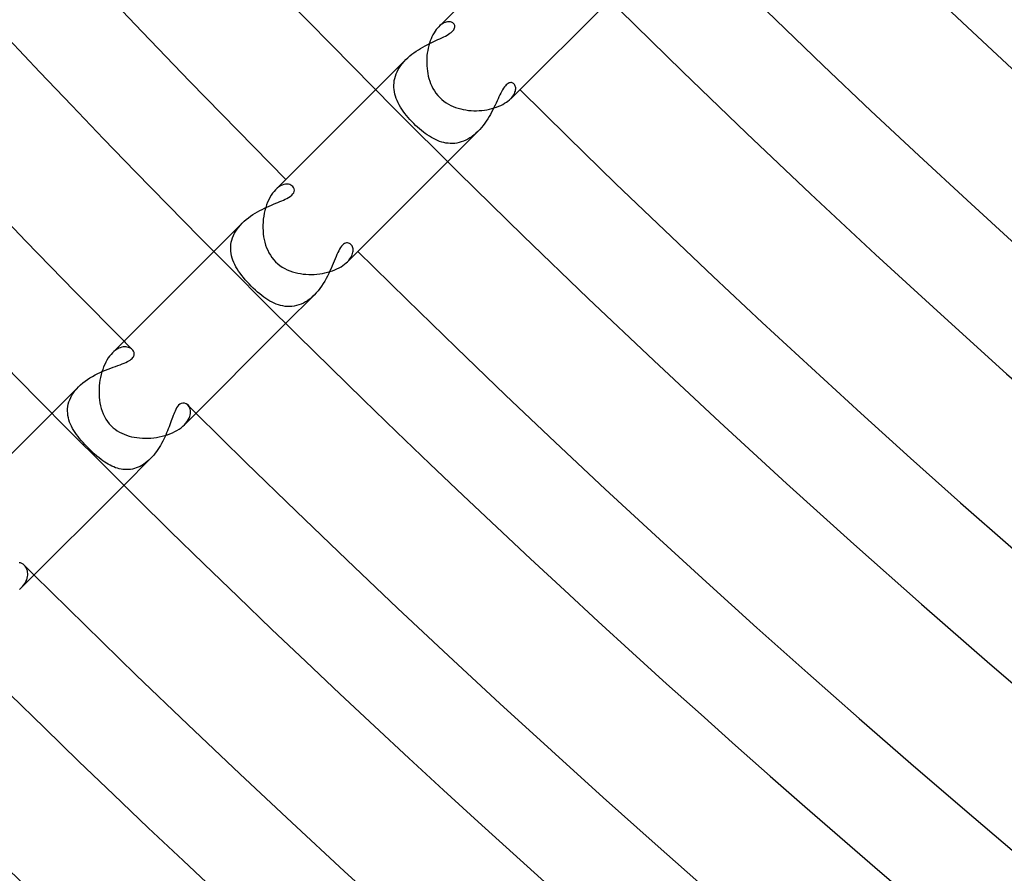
# Model space of a CAD drawing. Header units: millimetres. Extents: x -535 to 535, y -535 to 535.
# Tile 4 of 106: x -323 to -284, y -337 to -303. Entities that reach past the tile are written whole.
import ezdxf

# ---------------------------------------------------------------- set-up
doc = ezdxf.new("R2010")
doc.units = ezdxf.units.MM
doc.layers.add('HIDDEN', color=7, linetype='Continuous')
doc.layers.add('THICK', color=7, linetype='Continuous')

msp = doc.modelspace()

# ---------------------------------------------------------------- linework, layer by layer
at = {"layer": 'HIDDEN'}
for p, q in [((-306.481, -303.656), (-306.531, -303.702)), ((-306.43, -303.615), (-306.481, -303.656)), ((-306.38, -303.582), (-306.43, -303.615)), ((-306.331, -303.555), (-306.38, -303.582)), ((-306.283, -303.533), (-306.331, -303.555)), ((-306.236, -303.518), (-306.283, -303.533)), ((-306.191, -303.508), (-306.236, -303.518)), ((-306.147, -303.504), (-306.191, -303.508)), ((-306.107, -303.505), (-306.147, -303.504)), ((-306.069, -303.51), (-306.107, -303.505)), ((-306.034, -303.52), (-306.069, -303.51)), ((-306.002, -303.534), (-306.034, -303.52)), ((-305.974, -303.551), (-306.002, -303.534)), ((-305.95, -303.572), (-305.974, -303.551)), ((-305.967, -303.853), (-305.94, -303.818)), ((-305.93, -303.595), (-305.95, -303.572)), ((-305.94, -303.818), (-305.92, -303.782)), ((-305.915, -303.621), (-305.93, -303.595)), ((-305.92, -303.782), (-305.906, -303.747)), ((-305.904, -303.65), (-305.915, -303.621)), ((-305.906, -303.747), (-305.9, -303.713)), ((-305.899, -303.681), (-305.904, -303.65)), ((-305.9, -303.713), (-305.899, -303.681)), ((-306.641, -304.247), (-306.561, -304.209)), ((-306.561, -304.209), (-306.483, -304.173)), ((-306.483, -304.173), (-306.407, -304.137)), ((-306.407, -304.137), (-306.335, -304.102)), ((-306.335, -304.102), (-306.266, -304.067)), ((-306.266, -304.067), (-306.201, -304.031)), ((-306.201, -304.031), (-306.142, -303.996)), ((-306.142, -303.996), (-306.088, -303.96)), ((-306.088, -303.96), (-306.041, -303.924)), ((-306.041, -303.924), (-306, -303.889)), ((-306, -303.889), (-305.967, -303.853)), ((-307.418, -304.665), (-307.332, -304.609)), ((-307.332, -304.609), (-307.244, -304.555)), ((-307.244, -304.555), (-307.156, -304.505)), ((-307.156, -304.505), (-307.068, -304.456)), ((-307.068, -304.456), (-306.981, -304.41)), ((-306.981, -304.41), (-306.894, -304.367)), ((-306.894, -304.367), (-306.808, -304.325)), ((-306.808, -304.325), (-306.724, -304.285)), ((-306.724, -304.285), (-306.641, -304.247)), ((-307.82, -304.991), (-309.002, -306.174)), ((-307.89, -305.065), (-307.819, -304.991)), ((-307.819, -304.991), (-307.745, -304.92)), ((-307.745, -304.92), (-307.667, -304.851)), ((-307.667, -304.851), (-307.586, -304.786)), ((-307.586, -304.786), (-307.503, -304.724)), ((-307.503, -304.724), (-307.418, -304.665)), ((-308.168, -305.473), (-308.124, -305.388)), ((-308.124, -305.388), (-308.074, -305.304)), ((-308.074, -305.304), (-308.018, -305.222)), ((-308.018, -305.222), (-307.956, -305.142)), ((-307.956, -305.142), (-307.89, -305.065)), ((-308.278, -305.823), (-308.26, -305.735)), ((-308.26, -305.735), (-308.236, -305.647)), ((-308.236, -305.647), (-308.205, -305.56)), ((-308.205, -305.56), (-308.168, -305.473)), ((-308.294, -306.001), (-308.289, -305.912)), ((-308.293, -306.089), (-308.294, -306.001)), ((-308.286, -306.177), (-308.293, -306.089)), ((-308.289, -305.912), (-308.278, -305.823)), ((-303.983, -306.121), (-304.018, -306.179)), ((-303.947, -306.07), (-303.983, -306.121)), ((-303.911, -306.025), (-303.947, -306.07)), ((-303.875, -305.986), (-303.911, -306.025)), ((-303.838, -305.955), (-303.875, -305.986)), ((-303.802, -305.93), (-303.838, -305.955)), ((-303.767, -305.913), (-303.802, -305.93)), ((-303.733, -305.903), (-303.767, -305.913)), ((-303.701, -305.899), (-303.733, -305.903)), ((-303.67, -305.9), (-303.701, -305.899)), ((-303.642, -305.907), (-303.67, -305.9)), ((-303.616, -305.917), (-303.642, -305.907)), ((-303.593, -305.932), (-303.616, -305.917)), ((-303.572, -305.95), (-303.593, -305.932)), ((-303.551, -305.974), (-303.572, -305.95)), ((-303.534, -306.001), (-303.551, -305.974)), ((-303.52, -306.033), (-303.534, -306.001)), ((-303.51, -306.067), (-303.52, -306.033)), ((-303.505, -306.105), (-303.51, -306.067)), ((-303.508, -306.189), (-303.504, -306.146)), ((-303.504, -306.146), (-303.505, -306.105)), ((-308.272, -306.264), (-308.286, -306.177)), ((-308.254, -306.351), (-308.272, -306.264)), ((-308.23, -306.437), (-308.254, -306.351)), ((-308.2, -306.523), (-308.23, -306.437)), ((-308.166, -306.608), (-308.2, -306.523)), ((-304.199, -306.539), (-304.237, -306.621)), ((-304.162, -306.459), (-304.199, -306.539)), ((-304.126, -306.383), (-304.162, -306.459)), ((-304.09, -306.31), (-304.126, -306.383)), ((-304.054, -306.242), (-304.09, -306.31)), ((-304.018, -306.179), (-304.054, -306.242)), ((-303.702, -306.53), (-303.655, -306.48)), ((-303.655, -306.48), (-303.615, -306.429)), ((-303.615, -306.429), (-303.581, -306.379)), ((-303.581, -306.379), (-303.554, -306.329)), ((-303.554, -306.329), (-303.533, -306.281)), ((-303.533, -306.281), (-303.517, -306.234)), ((-303.517, -306.234), (-303.508, -306.189)), ((-308.127, -306.692), (-308.166, -306.608)), ((-308.083, -306.777), (-308.127, -306.692)), ((-308.035, -306.86), (-308.083, -306.777)), ((-307.982, -306.943), (-308.035, -306.86)), ((-307.926, -307.026), (-307.982, -306.943)), ((-304.36, -306.88), (-304.404, -306.969)), ((-304.317, -306.792), (-304.36, -306.88)), ((-304.276, -306.706), (-304.317, -306.792)), ((-304.237, -306.621), (-304.276, -306.706)), ((-307.865, -307.108), (-307.926, -307.026)), ((-307.801, -307.19), (-307.865, -307.108)), ((-307.733, -307.271), (-307.801, -307.19)), ((-307.662, -307.352), (-307.733, -307.271)), ((-304.606, -307.327), (-304.663, -307.415)), ((-304.552, -307.238), (-304.606, -307.327)), ((-304.5, -307.148), (-304.552, -307.238)), ((-304.451, -307.058), (-304.5, -307.148)), ((-304.404, -306.969), (-304.451, -307.058)), ((-307.588, -307.432), (-307.662, -307.352)), ((-307.511, -307.511), (-307.588, -307.432)), ((-307.438, -307.581), (-307.511, -307.511)), ((-307.364, -307.651), (-307.438, -307.581)), ((-307.289, -307.718), (-307.364, -307.651)), ((-307.212, -307.782), (-307.289, -307.718)), ((-304.851, -307.666), (-304.919, -307.745)), ((-304.786, -307.585), (-304.851, -307.666)), ((-304.723, -307.501), (-304.786, -307.585)), ((-304.663, -307.415), (-304.723, -307.501)), ((-307.135, -307.844), (-307.212, -307.782)), ((-307.058, -307.903), (-307.135, -307.844)), ((-306.979, -307.958), (-307.058, -307.903)), ((-306.9, -308.01), (-306.979, -307.958)), ((-306.82, -308.058), (-306.9, -308.01)), ((-306.74, -308.102), (-306.82, -308.058)), ((-306.659, -308.143), (-306.74, -308.102)), ((-304.991, -307.819), (-306.174, -309.002)), ((-305.303, -308.073), (-305.386, -308.123)), ((-305.222, -308.018), (-305.303, -308.073)), ((-305.143, -307.957), (-305.222, -308.018)), ((-305.066, -307.891), (-305.143, -307.957)), ((-304.991, -307.819), (-305.066, -307.891)), ((-304.919, -307.745), (-304.991, -307.819)), ((-306.578, -308.178), (-306.659, -308.143)), ((-306.496, -308.21), (-306.578, -308.178)), ((-306.413, -308.237), (-306.496, -308.21)), ((-306.329, -308.259), (-306.413, -308.237)), ((-306.245, -308.276), (-306.329, -308.259)), ((-306.16, -308.287), (-306.245, -308.276)), ((-306.075, -308.293), (-306.16, -308.287)), ((-305.988, -308.294), (-306.075, -308.293)), ((-305.902, -308.288), (-305.988, -308.294)), ((-305.815, -308.277), (-305.902, -308.288)), ((-305.729, -308.259), (-305.815, -308.277)), ((-305.643, -308.235), (-305.729, -308.259)), ((-305.557, -308.204), (-305.643, -308.235)), ((-305.471, -308.167), (-305.557, -308.204)), ((-305.386, -308.123), (-305.471, -308.167)), ((-312.812, -310.005), (-312.878, -310.055)), ((-312.746, -309.964), (-312.812, -310.005)), ((-312.68, -309.934), (-312.746, -309.964)), ((-312.616, -309.912), (-312.68, -309.934)), ((-312.555, -309.9), (-312.616, -309.912)), ((-312.496, -309.896), (-312.555, -309.9)), ((-312.441, -309.9), (-312.496, -309.896)), ((-312.39, -309.911), (-312.441, -309.9)), ((-312.343, -309.929), (-312.39, -309.911)), ((-312.302, -309.953), (-312.343, -309.929)), ((-312.267, -309.982), (-312.302, -309.953)), ((-312.234, -310.025), (-312.267, -309.982)), ((-312.212, -310.073), (-312.234, -310.025)), ((-312.878, -310.055), (-312.943, -310.115)), ((-312.496, -310.452), (-312.43, -310.415)), ((-312.43, -310.415), (-312.368, -310.374)), ((-312.368, -310.374), (-312.311, -310.329)), ((-312.311, -310.329), (-312.265, -310.28)), ((-312.265, -310.28), (-312.231, -310.23)), ((-312.231, -310.23), (-312.21, -310.178)), ((-312.204, -310.125), (-312.212, -310.073)), ((-312.21, -310.178), (-312.204, -310.125)), ((-313.378, -310.839), (-313.286, -310.797)), ((-313.286, -310.797), (-313.196, -310.756)), ((-313.196, -310.756), (-313.107, -310.718)), ((-313.107, -310.718), (-313.02, -310.681)), ((-313.02, -310.681), (-312.936, -310.646)), ((-312.936, -310.646), (-312.854, -310.613)), ((-312.854, -310.613), (-312.776, -310.58)), ((-312.776, -310.58), (-312.701, -310.548)), ((-312.701, -310.548), (-312.63, -310.517)), ((-312.63, -310.517), (-312.563, -310.486)), ((-312.563, -310.486), (-312.496, -310.452)), ((-314.013, -311.216), (-313.926, -311.153)), ((-313.926, -311.153), (-313.837, -311.093)), ((-313.837, -311.093), (-313.746, -311.036)), ((-313.746, -311.036), (-313.655, -310.983)), ((-313.655, -310.983), (-313.563, -310.932)), ((-313.563, -310.932), (-313.47, -310.884)), ((-313.47, -310.884), (-313.378, -310.839)), ((-314.254, -311.426), (-315.366, -312.538)), ((-314.453, -311.66), (-314.392, -311.579)), ((-314.392, -311.579), (-314.326, -311.501)), ((-314.326, -311.501), (-314.254, -311.425)), ((-314.254, -311.425), (-314.177, -311.352)), ((-314.177, -311.352), (-314.096, -311.282)), ((-314.096, -311.282), (-314.013, -311.216)), ((-314.635, -312.002), (-314.6, -311.914)), ((-314.6, -311.914), (-314.557, -311.827)), ((-314.557, -311.827), (-314.508, -311.742)), ((-314.508, -311.742), (-314.453, -311.66)), ((-314.708, -312.446), (-314.707, -312.357)), ((-314.707, -312.357), (-314.699, -312.268)), ((-314.699, -312.268), (-314.685, -312.179)), ((-314.685, -312.179), (-314.663, -312.09)), ((-314.663, -312.09), (-314.635, -312.002)), ((-310.35, -312.337), (-310.388, -312.388)), ((-310.312, -312.294), (-310.35, -312.337)), ((-310.273, -312.259), (-310.312, -312.294)), ((-310.234, -312.233), (-310.273, -312.259)), ((-310.194, -312.215), (-310.234, -312.233)), ((-310.155, -312.206), (-310.194, -312.215)), ((-310.116, -312.204), (-310.155, -312.206)), ((-310.079, -312.211), (-310.116, -312.204)), ((-310.044, -312.223), (-310.079, -312.211)), ((-310.012, -312.243), (-310.044, -312.223)), ((-309.982, -312.267), (-310.012, -312.243)), ((-309.959, -312.294), (-309.982, -312.267)), ((-309.939, -312.325), (-309.959, -312.294)), ((-309.922, -312.359), (-309.939, -312.325)), ((-309.909, -312.396), (-309.922, -312.359)), ((-314.703, -312.535), (-314.708, -312.446)), ((-314.691, -312.624), (-314.703, -312.535)), ((-314.674, -312.712), (-314.691, -312.624)), ((-314.65, -312.799), (-314.674, -312.712)), ((-310.567, -312.743), (-310.602, -312.829)), ((-310.531, -312.662), (-310.567, -312.743)), ((-310.496, -312.585), (-310.531, -312.662)), ((-310.461, -312.513), (-310.496, -312.585)), ((-310.425, -312.447), (-310.461, -312.513)), ((-310.388, -312.388), (-310.425, -312.447)), ((-309.985, -312.781), (-309.955, -312.727)), ((-309.955, -312.727), (-309.932, -312.675)), ((-309.932, -312.675), (-309.914, -312.624)), ((-309.914, -312.624), (-309.903, -312.574)), ((-309.9, -312.437), (-309.909, -312.396)), ((-309.903, -312.574), (-309.897, -312.526)), ((-309.896, -312.48), (-309.9, -312.437)), ((-309.897, -312.526), (-309.896, -312.48)), ((-314.621, -312.886), (-314.65, -312.799)), ((-314.587, -312.972), (-314.621, -312.886)), ((-314.547, -313.058), (-314.587, -312.972)), ((-314.503, -313.143), (-314.547, -313.058)), ((-310.717, -313.106), (-310.76, -313.204)), ((-310.677, -313.01), (-310.717, -313.106)), ((-310.639, -312.918), (-310.677, -313.01)), ((-310.602, -312.829), (-310.639, -312.918)), ((-310.115, -312.944), (-310.065, -312.89)), ((-310.065, -312.89), (-310.021, -312.835)), ((-310.021, -312.835), (-309.985, -312.781)), ((-314.453, -313.228), (-314.503, -313.143)), ((-314.399, -313.313), (-314.453, -313.228)), ((-314.34, -313.397), (-314.399, -313.313)), ((-314.277, -313.482), (-314.34, -313.397)), ((-314.21, -313.566), (-314.277, -313.482)), ((-310.903, -313.506), (-310.956, -313.607)), ((-310.852, -313.405), (-310.903, -313.506)), ((-310.805, -313.303), (-310.852, -313.405)), ((-310.76, -313.204), (-310.805, -313.303)), ((-314.139, -313.65), (-314.21, -313.566)), ((-314.064, -313.735), (-314.139, -313.65)), ((-313.985, -313.819), (-314.064, -313.735)), ((-313.903, -313.903), (-313.985, -313.819)), ((-313.82, -313.984), (-313.903, -313.903)), ((-311.137, -313.902), (-311.204, -313.996)), ((-311.073, -313.806), (-311.137, -313.902)), ((-311.013, -313.707), (-311.073, -313.806)), ((-310.956, -313.607), (-311.013, -313.707)), ((-313.735, -314.063), (-313.82, -313.984)), ((-313.65, -314.139), (-313.735, -314.063)), ((-313.567, -314.209), (-313.65, -314.139)), ((-313.484, -314.275), (-313.567, -314.209)), ((-313.403, -314.336), (-313.484, -314.275)), ((-311.426, -314.254), (-312.538, -315.366)), ((-311.425, -314.254), (-311.506, -314.33)), ((-311.349, -314.173), (-311.425, -314.254)), ((-311.275, -314.087), (-311.349, -314.173)), ((-311.204, -313.996), (-311.275, -314.087)), ((-313.323, -314.392), (-313.403, -314.336)), ((-313.245, -314.443), (-313.323, -314.392)), ((-313.165, -314.49), (-313.245, -314.443)), ((-313.085, -314.534), (-313.165, -314.49)), ((-313.003, -314.573), (-313.085, -314.534)), ((-312.92, -314.608), (-313.003, -314.573)), ((-312.835, -314.639), (-312.92, -314.608)), ((-312.75, -314.664), (-312.835, -314.639)), ((-312.663, -314.684), (-312.75, -314.664)), ((-312.574, -314.699), (-312.663, -314.684)), ((-312.123, -314.672), (-312.214, -314.691)), ((-312.031, -314.645), (-312.123, -314.672)), ((-311.941, -314.611), (-312.031, -314.645)), ((-311.851, -314.569), (-311.941, -314.611)), ((-311.762, -314.52), (-311.851, -314.569)), ((-311.675, -314.464), (-311.762, -314.52)), ((-311.589, -314.4), (-311.675, -314.464)), ((-311.506, -314.33), (-311.589, -314.4)), ((-312.485, -314.707), (-312.574, -314.699)), ((-312.395, -314.708), (-312.485, -314.707)), ((-312.305, -314.703), (-312.395, -314.708)), ((-312.214, -314.691), (-312.305, -314.703)), ((-319.297, -316.473), (-319.359, -316.53)), ((-319.235, -316.424), (-319.297, -316.473)), ((-319.172, -316.383), (-319.235, -316.424)), ((-319.111, -316.35), (-319.172, -316.383)), ((-319.05, -316.325), (-319.111, -316.35)), ((-318.991, -316.306), (-319.05, -316.325)), ((-318.933, -316.295), (-318.991, -316.306)), ((-318.877, -316.29), (-318.933, -316.295)), ((-318.824, -316.292), (-318.877, -316.29)), ((-318.774, -316.299), (-318.824, -316.292)), ((-318.727, -316.311), (-318.774, -316.299)), ((-318.684, -316.327), (-318.727, -316.311)), ((-318.645, -316.348), (-318.684, -316.327)), ((-318.609, -316.372), (-318.645, -316.348)), ((-318.579, -316.4), (-318.609, -316.372)), ((-318.555, -316.426), (-318.579, -316.4)), ((-318.535, -316.455), (-318.555, -316.426)), ((-318.52, -316.485), (-318.535, -316.455)), ((-318.508, -316.517), (-318.52, -316.485)), ((-318.515, -316.65), (-318.505, -316.617)), ((-318.502, -316.549), (-318.508, -316.517)), ((-318.505, -316.617), (-318.5, -316.583)), ((-318.5, -316.583), (-318.502, -316.549)), ((-319.142, -317.026), (-319.055, -316.994)), ((-319.055, -316.994), (-318.973, -316.963)), ((-318.973, -316.963), (-318.896, -316.932)), ((-318.896, -316.932), (-318.826, -316.902)), ((-318.826, -316.902), (-318.763, -316.872)), ((-318.763, -316.872), (-318.708, -316.842)), ((-318.708, -316.842), (-318.659, -316.812)), ((-318.659, -316.812), (-318.617, -316.781)), ((-318.617, -316.781), (-318.582, -316.749)), ((-318.582, -316.749), (-318.553, -316.717)), ((-318.553, -316.717), (-318.531, -316.684)), ((-318.531, -316.684), (-318.515, -316.65)), ((-320.141, -317.452), (-320.04, -317.397)), ((-320.04, -317.397), (-319.938, -317.345)), ((-319.938, -317.345), (-319.834, -317.296)), ((-319.834, -317.296), (-319.731, -317.25)), ((-319.731, -317.25), (-319.628, -317.207)), ((-319.628, -317.207), (-319.526, -317.166)), ((-319.526, -317.166), (-319.426, -317.128)), ((-319.426, -317.128), (-319.328, -317.092)), ((-319.328, -317.092), (-319.233, -317.058)), ((-319.233, -317.058), (-319.142, -317.026)), ((-320.687, -317.859), (-320.607, -317.782)), ((-320.607, -317.782), (-320.521, -317.71)), ((-320.521, -317.71), (-320.432, -317.64)), ((-320.432, -317.64), (-320.338, -317.574)), ((-320.338, -317.574), (-320.241, -317.511)), ((-320.241, -317.511), (-320.141, -317.452)), ((-320.687, -317.858), (-321.73, -318.902)), ((-320.948, -318.192), (-320.894, -318.106)), ((-320.894, -318.106), (-320.832, -318.021)), ((-320.832, -318.021), (-320.763, -317.939)), ((-320.763, -317.939), (-320.687, -317.859)), ((-321.109, -318.638), (-321.092, -318.549)), ((-321.092, -318.549), (-321.068, -318.459)), ((-321.068, -318.459), (-321.036, -318.37)), ((-321.036, -318.37), (-320.996, -318.281)), ((-320.996, -318.281), (-320.948, -318.192)), ((-316.709, -318.547), (-316.757, -318.59)), ((-316.653, -318.516), (-316.709, -318.547)), ((-316.589, -318.501), (-316.653, -318.516)), ((-316.521, -318.507), (-316.589, -318.501)), ((-316.457, -318.534), (-316.521, -318.507)), ((-316.4, -318.578), (-316.457, -318.534)), ((-321.121, -318.816), (-321.118, -318.727)), ((-321.117, -318.904), (-321.121, -318.816)), ((-321.118, -318.727), (-321.109, -318.638)), ((-321.107, -318.992), (-321.117, -318.904)), ((-316.948, -318.935), (-316.973, -318.998)), ((-316.924, -318.876), (-316.948, -318.935)), ((-316.897, -318.815), (-316.924, -318.876)), ((-316.868, -318.754), (-316.897, -318.815)), ((-316.835, -318.694), (-316.868, -318.754)), ((-316.798, -318.639), (-316.835, -318.694)), ((-316.757, -318.59), (-316.798, -318.639)), ((-316.369, -318.614), (-316.4, -318.578)), ((-316.343, -318.654), (-316.369, -318.614)), ((-316.321, -318.699), (-316.343, -318.654)), ((-316.305, -318.747), (-316.321, -318.699)), ((-316.294, -318.8), (-316.305, -318.747)), ((-316.303, -318.975), (-316.293, -318.914)), ((-316.29, -318.856), (-316.294, -318.8)), ((-316.293, -318.914), (-316.29, -318.856)), ((-321.09, -319.078), (-321.107, -318.992)), ((-321.068, -319.164), (-321.09, -319.078)), ((-321.04, -319.249), (-321.068, -319.164)), ((-321.007, -319.332), (-321.04, -319.249)), ((-320.969, -319.415), (-321.007, -319.332)), ((-317.075, -319.28), (-317.103, -319.356)), ((-317.048, -319.206), (-317.075, -319.28)), ((-317.023, -319.134), (-317.048, -319.206)), ((-316.997, -319.065), (-317.023, -319.134)), ((-316.973, -318.998), (-316.997, -319.065)), ((-316.53, -319.359), (-316.471, -319.295)), ((-316.471, -319.295), (-316.421, -319.23)), ((-316.421, -319.23), (-316.379, -319.165)), ((-316.379, -319.165), (-316.345, -319.101)), ((-316.345, -319.101), (-316.32, -319.037)), ((-316.32, -319.037), (-316.303, -318.975)), ((-320.926, -319.497), (-320.969, -319.415)), ((-320.878, -319.578), (-320.926, -319.497)), ((-320.827, -319.659), (-320.878, -319.578)), ((-320.771, -319.739), (-320.827, -319.659)), ((-317.227, -319.677), (-317.262, -319.759)), ((-317.194, -319.595), (-317.227, -319.677)), ((-317.162, -319.514), (-317.194, -319.595)), ((-317.132, -319.434), (-317.162, -319.514)), ((-317.103, -319.356), (-317.132, -319.434)), ((-320.711, -319.819), (-320.771, -319.739)), ((-320.648, -319.899), (-320.711, -319.819)), ((-320.582, -319.978), (-320.648, -319.899)), ((-320.512, -320.058), (-320.582, -319.978)), ((-320.44, -320.136), (-320.512, -320.058)), ((-317.423, -320.089), (-317.469, -320.17)), ((-317.379, -320.007), (-317.423, -320.089)), ((-317.338, -319.924), (-317.379, -320.007)), ((-317.299, -319.842), (-317.338, -319.924)), ((-317.262, -319.759), (-317.299, -319.842)), ((-320.366, -320.214), (-320.44, -320.136)), ((-320.291, -320.291), (-320.366, -320.214)), ((-320.179, -320.4), (-320.291, -320.291)), ((-320.072, -320.499), (-320.179, -320.4)), ((-317.676, -320.479), (-317.734, -320.551)), ((-317.621, -320.405), (-317.676, -320.479)), ((-317.568, -320.328), (-317.621, -320.405)), ((-317.517, -320.25), (-317.568, -320.328)), ((-317.469, -320.17), (-317.517, -320.25)), ((-319.973, -320.586), (-320.072, -320.499)), ((-319.882, -320.661), (-319.973, -320.586)), ((-319.803, -320.724), (-319.882, -320.661)), ((-319.733, -320.776), (-319.803, -320.724)), ((-319.662, -320.824), (-319.733, -320.776)), ((-319.592, -320.87), (-319.662, -320.824)), ((-319.521, -320.912), (-319.592, -320.87)), ((-317.858, -320.687), (-318.902, -321.73)), ((-318.057, -320.859), (-318.127, -320.908)), ((-317.989, -320.806), (-318.057, -320.859)), ((-317.923, -320.748), (-317.989, -320.806)), ((-317.858, -320.686), (-317.923, -320.748)), ((-317.795, -320.62), (-317.858, -320.686)), ((-317.734, -320.551), (-317.795, -320.62)), ((-319.45, -320.951), (-319.521, -320.912)), ((-319.379, -320.986), (-319.45, -320.951)), ((-319.308, -321.017), (-319.379, -320.986)), ((-319.236, -321.044), (-319.308, -321.017)), ((-319.163, -321.068), (-319.236, -321.044)), ((-319.09, -321.087), (-319.163, -321.068)), ((-319.017, -321.103), (-319.09, -321.087)), ((-318.943, -321.113), (-319.017, -321.103)), ((-318.869, -321.12), (-318.943, -321.113)), ((-318.794, -321.121), (-318.869, -321.12)), ((-318.719, -321.118), (-318.794, -321.121)), ((-318.643, -321.11), (-318.719, -321.118)), ((-318.568, -321.096), (-318.643, -321.11)), ((-318.494, -321.078), (-318.568, -321.096)), ((-318.419, -321.054), (-318.494, -321.078)), ((-318.345, -321.025), (-318.419, -321.054)), ((-318.271, -320.991), (-318.345, -321.025)), ((-318.198, -320.952), (-318.271, -320.991)), ((-318.127, -320.908), (-318.198, -320.952)), ((-322.977, -324.792), (-323.03, -324.785)), ((-322.924, -324.811), (-322.977, -324.792)), ((-322.872, -324.842), (-322.924, -324.811)), ((-322.824, -324.882), (-322.872, -324.842)), ((-322.793, -324.917), (-322.824, -324.882)), ((-322.764, -324.956), (-322.793, -324.917)), ((-322.74, -325), (-322.764, -324.956)), ((-322.719, -325.047), (-322.74, -325)), ((-322.703, -325.098), (-322.719, -325.047)), ((-322.692, -325.152), (-322.703, -325.098)), ((-322.793, -325.582), (-322.757, -325.517)), ((-322.757, -325.517), (-322.729, -325.453)), ((-322.729, -325.453), (-322.708, -325.389)), ((-322.708, -325.389), (-322.695, -325.327)), ((-322.695, -325.327), (-322.688, -325.266)), ((-322.687, -325.208), (-322.692, -325.152)), ((-322.688, -325.266), (-322.687, -325.208)), ((-322.947, -325.775), (-322.888, -325.712)), ((-322.888, -325.712), (-322.836, -325.647)), ((-322.836, -325.647), (-322.793, -325.582))]:
    msp.add_line(p, q, dxfattribs=at)
for radius, start, end in [(449, 224.74478, 224.80339), (449, 225.19661, 225.25522), (458, 225.18211, 225.25018)]:
    msp.add_arc((0, 0), radius, start, end, dxfattribs=at)
at = {"layer": 'THICK'}
for p, q in [((-302.638, -299.81), (-306.531, -303.702)), ((-299.81, -302.638), (-303.702, -306.531)), ((-306.625, -303.811), (-306.671, -303.873)), ((-306.579, -303.754), (-306.625, -303.811)), ((-306.531, -303.702), (-306.579, -303.754)), ((-306.832, -304.177), (-306.865, -304.263)), ((-306.796, -304.094), (-306.832, -304.177)), ((-306.756, -304.016), (-306.796, -304.094)), ((-306.715, -303.942), (-306.756, -304.016)), ((-306.671, -303.873), (-306.715, -303.942)), ((-306.945, -304.541), (-306.964, -304.639)), ((-306.922, -304.446), (-306.945, -304.541)), ((-306.895, -304.353), (-306.922, -304.446)), ((-306.865, -304.263), (-306.895, -304.353)), ((-306.999, -304.939), (-307.003, -305.04)), ((-306.992, -304.838), (-306.999, -304.939)), ((-306.98, -304.738), (-306.992, -304.838)), ((-306.964, -304.639), (-306.98, -304.738)), ((-307.003, -305.04), (-307.003, -305.142)), ((-307.003, -305.142), (-306.999, -305.244)), ((-306.999, -305.244), (-306.991, -305.345)), ((-306.991, -305.345), (-306.978, -305.447)), ((-306.978, -305.447), (-306.962, -305.547)), ((-306.962, -305.547), (-306.94, -305.646)), ((-306.94, -305.646), (-306.915, -305.744)), ((-306.915, -305.744), (-306.884, -305.84)), ((-306.884, -305.84), (-306.848, -305.936)), ((-306.848, -305.936), (-306.806, -306.033)), ((-306.806, -306.033), (-306.758, -306.129)), ((-306.758, -306.129), (-306.701, -306.223)), ((-309.002, -306.174), (-312.944, -310.115)), ((-306.701, -306.223), (-306.638, -306.316)), ((-306.638, -306.316), (-306.566, -306.405)), ((-306.566, -306.405), (-306.489, -306.489)), ((-306.489, -306.489), (-306.41, -306.562)), ((-303.752, -306.578), (-303.702, -306.53)), ((-306.41, -306.562), (-306.328, -306.629)), ((-306.328, -306.629), (-306.242, -306.69)), ((-306.242, -306.69), (-306.152, -306.745)), ((-306.152, -306.745), (-306.059, -306.794)), ((-306.059, -306.794), (-305.964, -306.837)), ((-305.964, -306.837), (-305.866, -306.875)), ((-305.866, -306.875), (-305.767, -306.908)), ((-305.767, -306.908), (-305.666, -306.935)), ((-305.666, -306.935), (-305.564, -306.958)), ((-304.637, -306.964), (-304.539, -306.944)), ((-304.539, -306.944), (-304.443, -306.921)), ((-304.443, -306.921), (-304.349, -306.894)), ((-304.349, -306.894), (-304.259, -306.863)), ((-304.259, -306.863), (-304.172, -306.83)), ((-304.172, -306.83), (-304.09, -306.794)), ((-304.09, -306.794), (-304.013, -306.755)), ((-304.013, -306.755), (-303.94, -306.713)), ((-303.94, -306.713), (-303.871, -306.669)), ((-303.871, -306.669), (-303.809, -306.624)), ((-303.809, -306.624), (-303.752, -306.578)), ((-305.564, -306.958), (-305.461, -306.976)), ((-305.461, -306.976), (-305.357, -306.99)), ((-305.357, -306.99), (-305.253, -306.999)), ((-305.253, -306.999), (-305.149, -307.003)), ((-305.149, -307.003), (-305.045, -307.003)), ((-305.045, -307.003), (-304.941, -307)), ((-304.941, -307), (-304.838, -306.992)), ((-304.838, -306.992), (-304.737, -306.98)), ((-304.737, -306.98), (-304.637, -306.964)), ((-306.174, -309.002), (-310.115, -312.944)), ((-313.166, -310.416), (-313.214, -310.508)), ((-313.115, -310.33), (-313.166, -310.416)), ((-313.06, -310.251), (-313.115, -310.33)), ((-313.003, -310.179), (-313.06, -310.251)), ((-312.943, -310.115), (-313.003, -310.179)), ((-313.334, -310.816), (-313.365, -310.925)), ((-313.299, -310.709), (-313.334, -310.816)), ((-313.259, -310.607), (-313.299, -310.709)), ((-313.214, -310.508), (-313.259, -310.607)), ((-313.411, -311.153), (-313.427, -311.269)), ((-313.39, -311.038), (-313.411, -311.153)), ((-313.365, -310.925), (-313.39, -311.038)), ((-313.437, -311.385), (-313.443, -311.501)), ((-313.443, -311.501), (-313.443, -311.617)), ((-313.427, -311.269), (-313.437, -311.385)), ((-313.443, -311.617), (-313.438, -311.733)), ((-313.438, -311.733), (-313.428, -311.847)), ((-313.428, -311.847), (-313.413, -311.959)), ((-313.413, -311.959), (-313.393, -312.07)), ((-313.393, -312.07), (-313.367, -312.179)), ((-313.367, -312.179), (-313.335, -312.287)), ((-313.335, -312.287), (-313.298, -312.392)), ((-315.366, -312.538), (-319.359, -316.53)), ((-313.298, -312.392), (-313.254, -312.495)), ((-313.254, -312.495), (-313.204, -312.594)), ((-313.204, -312.594), (-313.148, -312.688)), ((-313.148, -312.688), (-313.086, -312.779)), ((-313.086, -312.779), (-313.018, -312.865)), ((-313.018, -312.865), (-312.944, -312.944)), ((-312.944, -312.944), (-312.86, -313.022)), ((-312.86, -313.022), (-312.772, -313.091)), ((-312.772, -313.091), (-312.68, -313.154)), ((-310.447, -313.183), (-310.369, -313.139)), ((-310.369, -313.139), (-310.297, -313.093)), ((-310.297, -313.093), (-310.23, -313.044)), ((-310.23, -313.044), (-310.169, -312.994)), ((-310.169, -312.994), (-310.115, -312.944)), ((-312.68, -313.154), (-312.584, -313.209)), ((-312.584, -313.209), (-312.486, -313.258)), ((-312.486, -313.258), (-312.385, -313.3)), ((-312.385, -313.3), (-312.282, -313.337)), ((-312.282, -313.337), (-312.178, -313.367)), ((-312.178, -313.367), (-312.072, -313.392)), ((-312.072, -313.392), (-311.965, -313.412)), ((-311.965, -313.412), (-311.857, -313.427)), ((-311.857, -313.427), (-311.749, -313.437)), ((-311.749, -313.437), (-311.64, -313.442)), ((-311.64, -313.442), (-311.532, -313.443)), ((-311.532, -313.443), (-311.424, -313.44)), ((-311.424, -313.44), (-311.317, -313.432)), ((-311.317, -313.432), (-311.211, -313.42)), ((-311.211, -313.42), (-311.106, -313.403)), ((-311.106, -313.403), (-311.003, -313.383)), ((-311.003, -313.383), (-310.902, -313.358)), ((-310.902, -313.358), (-310.803, -313.33)), ((-310.803, -313.33), (-310.708, -313.298)), ((-310.708, -313.298), (-310.617, -313.263)), ((-310.617, -313.263), (-310.53, -313.225)), ((-310.53, -313.225), (-310.447, -313.183)), ((-312.538, -315.366), (-316.53, -319.359)), ((-319.414, -316.59), (-319.469, -316.656)), ((-319.359, -316.53), (-319.414, -316.59)), ((-319.663, -316.984), (-319.704, -317.078)), ((-319.619, -316.894), (-319.663, -316.984)), ((-319.572, -316.809), (-319.619, -316.894)), ((-319.521, -316.729), (-319.572, -316.809)), ((-319.469, -316.656), (-319.521, -316.729)), ((-319.803, -317.383), (-319.828, -317.491)), ((-319.774, -317.278), (-319.803, -317.383)), ((-319.741, -317.176), (-319.774, -317.278)), ((-319.704, -317.078), (-319.741, -317.176)), ((-319.865, -317.71), (-319.876, -317.822)), ((-319.849, -317.6), (-319.865, -317.71)), ((-319.828, -317.491), (-319.849, -317.6)), ((-319.883, -317.935), (-319.886, -318.048)), ((-319.886, -318.048), (-319.884, -318.161)), ((-319.884, -318.161), (-319.876, -318.273)), ((-319.876, -317.822), (-319.883, -317.935)), ((-319.876, -318.273), (-319.864, -318.386)), ((-319.864, -318.386), (-319.847, -318.498)), ((-319.847, -318.498), (-319.824, -318.608)), ((-321.73, -318.902), (-325.775, -322.947)), ((-319.824, -318.608), (-319.795, -318.717)), ((-319.795, -318.717), (-319.761, -318.824)), ((-319.761, -318.824), (-319.72, -318.929)), ((-319.72, -318.929), (-319.672, -319.032)), ((-319.672, -319.032), (-319.616, -319.131)), ((-319.616, -319.131), (-319.554, -319.227)), ((-319.554, -319.227), (-319.483, -319.318)), ((-319.483, -319.318), (-319.404, -319.404)), ((-319.404, -319.404), (-319.331, -319.472)), ((-319.331, -319.472), (-319.253, -319.535)), ((-319.253, -319.535), (-319.17, -319.592)), ((-319.17, -319.592), (-319.083, -319.645)), ((-319.083, -319.645), (-318.992, -319.691)), ((-318.992, -319.691), (-318.899, -319.732)), ((-317.197, -319.748), (-317.097, -319.712)), ((-317.097, -319.712), (-317.001, -319.671)), ((-317.001, -319.671), (-316.908, -319.627)), ((-316.908, -319.627), (-316.821, -319.579)), ((-316.821, -319.579), (-316.738, -319.527)), ((-316.738, -319.527), (-316.662, -319.473)), ((-316.662, -319.473), (-316.593, -319.417)), ((-316.593, -319.417), (-316.53, -319.359)), ((-318.899, -319.732), (-318.803, -319.768)), ((-318.803, -319.768), (-318.705, -319.799)), ((-318.705, -319.799), (-318.605, -319.825)), ((-318.605, -319.825), (-318.502, -319.846)), ((-318.502, -319.846), (-318.397, -319.863)), ((-318.397, -319.863), (-318.289, -319.875)), ((-318.289, -319.875), (-318.18, -319.883)), ((-318.18, -319.883), (-318.07, -319.886)), ((-318.07, -319.886), (-317.958, -319.884)), ((-317.958, -319.884), (-317.847, -319.878)), ((-317.847, -319.878), (-317.735, -319.868)), ((-317.735, -319.868), (-317.625, -319.853)), ((-317.625, -319.853), (-317.515, -319.833)), ((-317.515, -319.833), (-317.407, -319.809)), ((-317.407, -319.809), (-317.301, -319.781)), ((-317.301, -319.781), (-317.197, -319.748)), ((-318.902, -321.73), (-322.947, -325.775)), ((-323.014, -325.837), (-322.947, -325.775))]:
    msp.add_line(p, q, dxfattribs=at)
for radius, start, end in [(471, 179.99998, 0), (462, 179.99998, 0), (453, 179.99998, 0), (444, 179.99998, 0), (435, 179.99998, 0), (426, 179.99998, 0), (417, 179.99998, 0), (408, 179.99998, 0), (399, 179.99998, 0), (390, 179.99998, 0), (381, 179.99998, 0), (372, 179.99998, 0), (363, 179.99998, 0), (354, 179.99998, 0), (345, 179.99998, 0), (336, 179.99998, 0), (327, 179.99998, 0), (318, 179.99998, 0), (310, 179.99998, 0), (449, 180.25523, 224.74478), (440, 180.26045, 224.73956), (413, 225.27745, 269.72254), (422, 225.27155, 269.72844), (431, 225.26588, 269.73411), (440, 225.26044, 269.73955), (449, 225.25522, 269.74477), (458, 225.25018, 269.74981), (467, 225.24537, 269.75462)]:
    msp.add_arc((0, 0), radius, start, end, dxfattribs=at)

doc.saveas('drawing.dxf')
